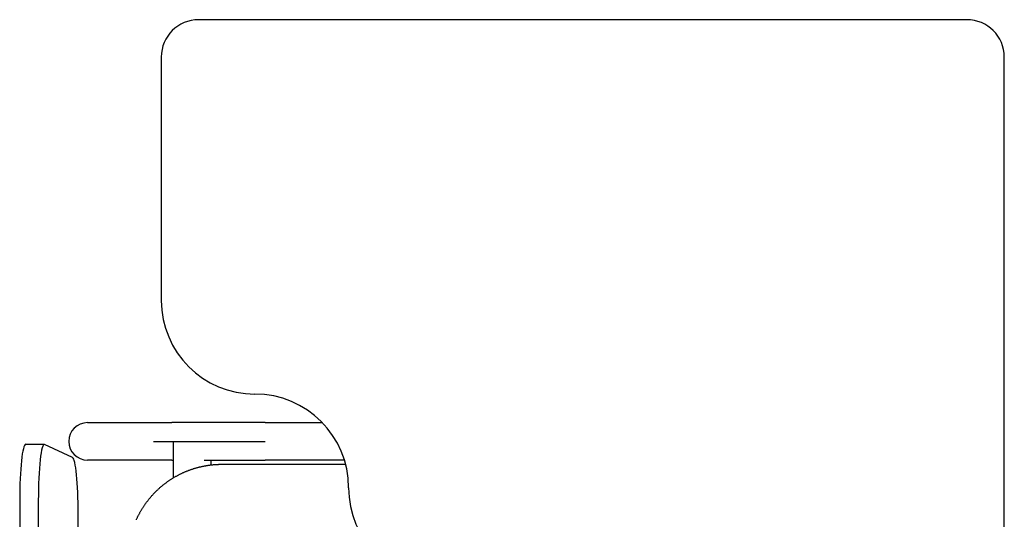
# Model space of a CAD drawing. Header units: metres. Extents: x -1 to 438, y -6 to 53.
# Tile 24 of 149: x 411.314 to 411.839, y 14.338 to 14.605. Entities that reach past the tile are written whole.
import ezdxf

# ---------------------------------------------------------------- set-up
doc = ezdxf.new("R2010")
doc.units = ezdxf.units.M
doc.linetypes.add('CONTINUA', pattern=[0])
doc.layers.add('PA MOBLES ACTUAL', color=7, linetype='CONTINUA', lineweight=25)

msp = doc.modelspace()

# ---------------------------------------------------------------- linework, layer by layer
at = {"layer": 'PA MOBLES ACTUAL', "color": 180, "transparency": 33554687}
for p, q in [((411.81947, 14.60513), (411.40947, 14.60513)), ((411.38947, 14.58513), (411.38947, 14.45513)), ((411.83947, 14.32513), (411.83947, 14.58513)), ((411.35008, 14.38987), (411.39514, 14.38987)), ((411.44484, 14.38987), (411.47544, 14.38987)), ((411.31707, 14.37831), (411.32701, 14.37831)), ((411.34208, 14.37127), (411.32717, 14.37827)), ((411.38526, 14.37987), (411.44484, 14.37987)), ((411.39595, 14.37987), (411.41595, 14.37987)), ((411.39595, 14.36043), (411.39595, 14.37987)), ((411.39514, 14.36987), (411.35008, 14.36987)), ((411.41595, 14.36987), (411.41595, 14.3673)), ((411.42182, 14.36764), (411.48788, 14.36764)), ((411.48725, 14.36987), (411.44484, 14.36987)), ((411.31387, 14.34831), (411.31387, 13.94138)), ((411.32382, 14.34831), (411.32382, 13.94138)), ((411.34511, 13.94838), (411.34511, 14.34131))]:
    msp.add_line(p, q, dxfattribs=at)
for points in [[(411.44484, 14.38987), (411.44418, 14.38987), (411.44353, 14.38987), (411.44288, 14.38987), (411.44224, 14.38987), (411.44159, 14.38987), (411.44094, 14.38987), (411.44029, 14.38987), (411.43965, 14.38987), (411.439, 14.38987), (411.43836, 14.38987), (411.43772, 14.38987), (411.43708, 14.38987), (411.43644, 14.38987), (411.4358, 14.38987), (411.43516, 14.38987), (411.43453, 14.38987), (411.43389, 14.38987), (411.43326, 14.38987), (411.43263, 14.38987), (411.432, 14.38987), (411.43138, 14.38987), (411.43076, 14.38987), (411.43013, 14.38987), (411.42951, 14.38987), (411.4289, 14.38987), (411.42828, 14.38987), (411.42767, 14.38987), (411.42706, 14.38987), (411.42646, 14.38987), (411.42585, 14.38987), (411.42525, 14.38987), (411.42466, 14.38987), (411.42406, 14.38987), (411.42347, 14.38987), (411.42289, 14.38987), (411.42231, 14.38987), (411.42173, 14.38987), (411.42116, 14.38987), (411.42059, 14.38987), (411.42002, 14.38987), (411.41946, 14.38987), (411.4189, 14.38987), (411.41835, 14.38987), (411.4178, 14.38987), (411.41726, 14.38987), (411.41672, 14.38987), (411.41619, 14.38987), (411.41566, 14.38987), (411.41514, 14.38987), (411.41462, 14.38987), (411.4141, 14.38987), (411.41359, 14.38987), (411.41309, 14.38987), (411.41259, 14.38987), (411.4121, 14.38987), (411.41161, 14.38987), (411.41113, 14.38987), (411.41065, 14.38987), (411.41018, 14.38987), (411.40971, 14.38987), (411.40931, 14.38987), (411.40891, 14.38987), (411.40852, 14.38987), (411.40813, 14.38987), (411.40775, 14.38987), (411.40737, 14.38987), (411.407, 14.38987), (411.40663, 14.38987), (411.40626, 14.38987), (411.4059, 14.38987), (411.40555, 14.38987), (411.4052, 14.38987), (411.40486, 14.38987), (411.40452, 14.38987), (411.40419, 14.38987), (411.40386, 14.38987), (411.40354, 14.38987), (411.40322, 14.38987), (411.40291, 14.38987), (411.4026, 14.38987), (411.4023, 14.38987), (411.40201, 14.38987), (411.40172, 14.38987), (411.40143, 14.38987), (411.40115, 14.38987), (411.40088, 14.38987), (411.40061, 14.38987), (411.40035, 14.38987), (411.40009, 14.38987), (411.39984, 14.38987), (411.3996, 14.38987), (411.39936, 14.38987), (411.39912, 14.38987), (411.3989, 14.38987), (411.39867, 14.38987), (411.39846, 14.38987), (411.39825, 14.38987), (411.39805, 14.38987), (411.39785, 14.38987), (411.39766, 14.38987), (411.39747, 14.38987), (411.3973, 14.38987), (411.39712, 14.38987), (411.39696, 14.38987), (411.3968, 14.38987), (411.39664, 14.38987), (411.39649, 14.38987), (411.39635, 14.38987), (411.39622, 14.38987), (411.39609, 14.38987), (411.39596, 14.38987), (411.39585, 14.38987), (411.39574, 14.38987), (411.39563, 14.38987), (411.39554, 14.38987), (411.39544, 14.38987), (411.39536, 14.38987), (411.39528, 14.38987), (411.39521, 14.38987), (411.39514, 14.38987)], [(411.37615, 14.33799), (411.37628, 14.3383), (411.37642, 14.3386), (411.37656, 14.3389), (411.37671, 14.3392), (411.37685, 14.3395), (411.377, 14.3398), (411.37715, 14.3401), (411.3773, 14.34039), (411.37745, 14.34069), (411.3776, 14.34098), (411.37776, 14.34128), (411.37792, 14.34157), (411.37808, 14.34186), (411.37824, 14.34215), (411.3784, 14.34244), (411.37857, 14.34272), (411.37873, 14.34301), (411.3789, 14.3433), (411.37907, 14.34358), (411.37924, 14.34386), (411.37942, 14.34414), (411.37959, 14.34442), (411.37977, 14.3447), (411.37995, 14.34497), (411.38013, 14.34525), (411.38031, 14.34552), (411.3805, 14.34579), (411.38068, 14.34606), (411.38087, 14.34633), (411.38106, 14.3466), (411.38125, 14.34687), (411.38144, 14.34713), (411.38163, 14.34739), (411.38183, 14.34766), (411.38203, 14.34792), (411.38222, 14.34817), (411.38242, 14.34843), (411.38262, 14.34868), (411.38282, 14.34894), (411.38303, 14.34919), (411.38323, 14.34944), (411.38344, 14.34969), (411.38364, 14.34993), (411.38385, 14.35018), (411.38406, 14.35042), (411.38427, 14.35066), (411.38448, 14.3509), (411.3847, 14.35114), (411.38491, 14.35137), (411.38513, 14.35161), (411.38534, 14.35184), (411.38556, 14.35207), (411.38578, 14.3523), (411.386, 14.35252), (411.38622, 14.35275), (411.38644, 14.35297), (411.38666, 14.35319), (411.38688, 14.35341), (411.38711, 14.35363), (411.38734, 14.35385), (411.38757, 14.35407), (411.3878, 14.35429), (411.38804, 14.3545), (411.38827, 14.35472), (411.38851, 14.35493), (411.38875, 14.35515), (411.38899, 14.35536), (411.38924, 14.35557), (411.38948, 14.35578), (411.38973, 14.35598), (411.38998, 14.35619), (411.39023, 14.3564), (411.39048, 14.3566), (411.39073, 14.3568), (411.39099, 14.357), (411.39124, 14.3572), (411.3915, 14.3574), (411.39176, 14.3576), (411.39203, 14.3578), (411.39229, 14.35799), (411.39255, 14.35818), (411.39282, 14.35837), (411.39309, 14.35856), (411.39336, 14.35875), (411.39363, 14.35894), (411.3939, 14.35912), (411.39417, 14.3593), (411.39445, 14.35949), (411.39473, 14.35967), (411.39501, 14.35984), (411.39529, 14.36002), (411.39557, 14.36019), (411.39585, 14.36037), (411.39613, 14.36054), (411.39642, 14.36071), (411.3967, 14.36088), (411.39699, 14.36104), (411.39728, 14.36121), (411.39757, 14.36137), (411.39786, 14.36153), (411.39815, 14.36169), (411.39845, 14.36184), (411.39874, 14.362), (411.39904, 14.36215), (411.39934, 14.3623), (411.39963, 14.36245), (411.39993, 14.3626), (411.40023, 14.36274), (411.40053, 14.36289), (411.40084, 14.36303), (411.40114, 14.36317), (411.40144, 14.3633), (411.40175, 14.36344), (411.40206, 14.36357), (411.40236, 14.3637), (411.40267, 14.36383), (411.40298, 14.36396), (411.40329, 14.36408), (411.4036, 14.3642), (411.40391, 14.36432), (411.40422, 14.36444), (411.40453, 14.36456), (411.40485, 14.36467), (411.40516, 14.36479), (411.40548, 14.3649), (411.40579, 14.365), (411.40611, 14.36511), (411.40642, 14.36521), (411.40674, 14.36531), (411.40706, 14.36541), (411.40738, 14.36551), (411.4077, 14.36561), (411.40802, 14.3657), (411.40833, 14.36579), (411.40866, 14.36588), (411.40898, 14.36596), (411.4093, 14.36605), (411.40962, 14.36613), (411.40994, 14.36621), (411.41026, 14.36629), (411.41058, 14.36636), (411.41091, 14.36644), (411.41123, 14.36651), (411.41155, 14.36658), (411.41187, 14.36664), (411.4122, 14.36671), (411.41252, 14.36677), (411.41284, 14.36683), (411.41317, 14.36689), (411.41349, 14.36694), (411.41381, 14.367), (411.41414, 14.36705), (411.41446, 14.3671), (411.41478, 14.36714), (411.41511, 14.36719), (411.41543, 14.36723), (411.41575, 14.36727), (411.41607, 14.36731), (411.4164, 14.36735), (411.41672, 14.36738), (411.41704, 14.36741), (411.41736, 14.36744), (411.41768, 14.36747), (411.41801, 14.3675), (411.41833, 14.36752), (411.41865, 14.36754), (411.41897, 14.36756), (411.41928, 14.36758), (411.4196, 14.36759), (411.41992, 14.36761), (411.42024, 14.36762), (411.42056, 14.36763), (411.42087, 14.36763), (411.42119, 14.36764), (411.4215, 14.36764), (411.42182, 14.36764)], [(411.39514, 14.36987), (411.39516, 14.36987), (411.39518, 14.36987), (411.3952, 14.36987), (411.39522, 14.36987), (411.39524, 14.36987), (411.39526, 14.36987), (411.39529, 14.36987), (411.39531, 14.36987), (411.39533, 14.36987), (411.39536, 14.36987), (411.39538, 14.36987), (411.39541, 14.36987), (411.39543, 14.36987), (411.39546, 14.36987), (411.39548, 14.36987), (411.39551, 14.36987), (411.39554, 14.36987), (411.39557, 14.36987), (411.3956, 14.36987), (411.39563, 14.36987), (411.39566, 14.36987), (411.39569, 14.36987), (411.39572, 14.36987), (411.39575, 14.36987), (411.39578, 14.36987), (411.39582, 14.36987), (411.39585, 14.36987), (411.39588, 14.36987), (411.39592, 14.36987), (411.39595, 14.36987)], [(411.41228, 14.36987), (411.41231, 14.36987), (411.41235, 14.36987), (411.41238, 14.36987), (411.41242, 14.36987), (411.41245, 14.36987), (411.41249, 14.36987), (411.41252, 14.36987), (411.41256, 14.36987), (411.41259, 14.36987), (411.41263, 14.36987), (411.41267, 14.36987), (411.4127, 14.36987), (411.41274, 14.36987), (411.41277, 14.36987), (411.41281, 14.36987), (411.41284, 14.36987), (411.41288, 14.36987), (411.41291, 14.36987), (411.41295, 14.36987), (411.41299, 14.36987), (411.41302, 14.36987), (411.41306, 14.36987), (411.41309, 14.36987), (411.41313, 14.36987), (411.41317, 14.36987), (411.4132, 14.36987), (411.41324, 14.36987), (411.41327, 14.36987), (411.41331, 14.36987), (411.41334, 14.36987), (411.41379, 14.36987), (411.41424, 14.36987), (411.41469, 14.36987), (411.41514, 14.36987), (411.4156, 14.36987), (411.41607, 14.36987), (411.41653, 14.36987), (411.417, 14.36987), (411.41747, 14.36987), (411.41795, 14.36987), (411.41843, 14.36987), (411.41891, 14.36987), (411.4194, 14.36987), (411.41989, 14.36987), (411.42038, 14.36987), (411.42088, 14.36987), (411.42138, 14.36987), (411.42188, 14.36987), (411.42239, 14.36987), (411.4229, 14.36987), (411.42341, 14.36987), (411.42392, 14.36987), (411.42444, 14.36987), (411.42496, 14.36987), (411.42548, 14.36987), (411.426, 14.36987), (411.42653, 14.36987), (411.42706, 14.36987), (411.42759, 14.36987), (411.42813, 14.36987), (411.42867, 14.36987), (411.42921, 14.36987), (411.42975, 14.36987), (411.43029, 14.36987), (411.43083, 14.36987), (411.43138, 14.36987), (411.43193, 14.36987), (411.43248, 14.36987), (411.43303, 14.36987), (411.43358, 14.36987), (411.43413, 14.36987), (411.43469, 14.36987), (411.43524, 14.36987), (411.4358, 14.36987), (411.43636, 14.36987), (411.43692, 14.36987), (411.43748, 14.36987), (411.43804, 14.36987), (411.4386, 14.36987), (411.43917, 14.36987), (411.43973, 14.36987), (411.4403, 14.36987), (411.44086, 14.36987), (411.44143, 14.36987), (411.44199, 14.36987), (411.44256, 14.36987), (411.44313, 14.36987), (411.4437, 14.36987), (411.44427, 14.36987), (411.44484, 14.36987)]]:
    msp.add_lwpolyline(points, dxfattribs=at)
for centre, radius, start, end in [((411.40947, 14.58513), 0.02, 90, 180), ((411.81947, 14.58513), 0.02, 0, 90), ((411.43947, 14.45513), 0.05, 180, 270), ((411.43947, 14.35513), 0.05, 0, 90), ((411.35008, 14.37987), 0.01, 90, 180), ((411.35008, 14.37987), 0.01, 180, 270), ((411.53947, 14.35513), 0.05, 180, 270)]:
    msp.add_arc(centre, radius, start, end, dxfattribs=at)
for centre, start_param, end_param in [((411.31707, 14.34831), 0, 1.570796), ((411.32701, 14.34831), 6.233227, 7.853982), ((411.34192, 14.34131), 4.712389, 6.233227)]:
    msp.add_ellipse(centre, major_axis=(0, 0.03), ratio=0.106466, start_param=start_param, end_param=end_param, dxfattribs=at)

doc.saveas('drawing.dxf')
